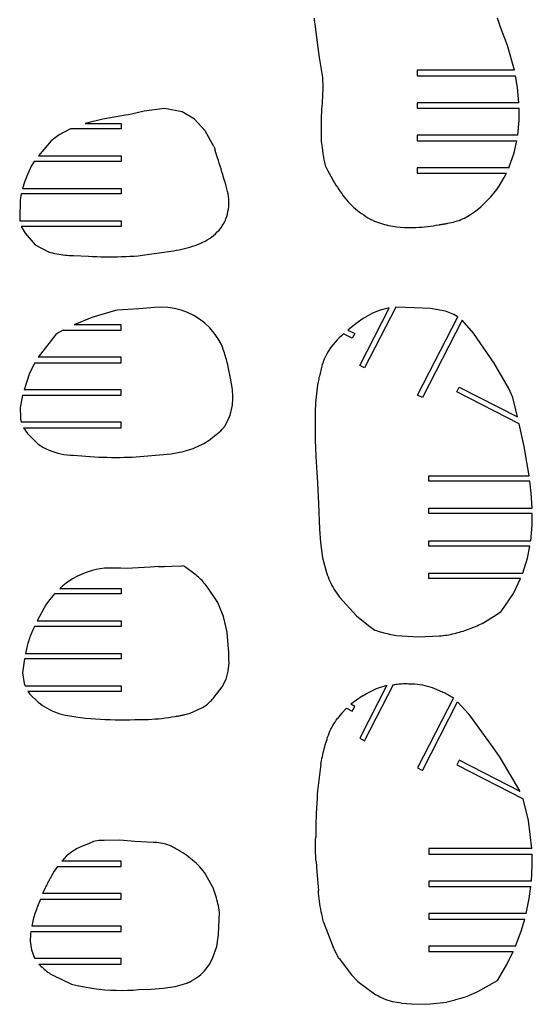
# Model space of a CAD drawing. Extents: x -170 to 170, y -270 to 270.
# Tile 14 of 31: x 1 to 36, y -69 to -1. Entities that reach past the tile are written whole.
import ezdxf

# ---------------------------------------------------------------- set-up
doc = ezdxf.new("R2010")
doc.units = 0
doc.header["$MEASUREMENT"] = 0
doc.layers.get('0').update_dxf_attribs({"linetype": 'CONTINUOUS'})

msp = doc.modelspace()

# ---------------------------------------------------------------- linework, layer by layer
for p, q in [((20.923, -0.653), (20.939, -0.789)), ((33.838, -1.267), (33.631, -0.644)), ((20.939, -0.789), (20.955, -0.926)), ((20.955, -0.926), (20.972, -1.062)), ((20.972, -1.062), (21.178, -2.679)), ((34.326, -2.534), (33.838, -1.267)), ((21.178, -2.679), (21.275, -3.368)), ((34.802, -4.26), (34.326, -2.534)), ((21.275, -3.368), (21.386, -4.072)), ((21.386, -4.072), (21.503, -4.766)), ((21.503, -4.766), (21.531, -5.468)), ((28.061, -4.26), (28.061, -4.635)), ((34.802, -4.26), (28.061, -4.26)), ((28.061, -4.635), (34.878, -4.635)), ((35.011, -5.456), (34.878, -4.635)), ((21.531, -5.468), (21.474, -6.517)), ((35.11, -6.51), (35.011, -5.456)), ((21.458, -6.74), (21.444, -6.963)), ((21.474, -6.517), (21.458, -6.74)), ((28.061, -6.51), (28.061, -6.885)), ((35.11, -6.51), (28.061, -6.51)), ((7.854, -7.356), (6.294, -7.644)), ((8.07, -7.333), (7.854, -7.356)), ((8.285, -7.303), (8.07, -7.333)), ((9.163, -7.095), (8.285, -7.303)), ((10.566, -6.914), (9.163, -7.095)), ((11.775, -7.137), (10.566, -6.914)), ((12.65, -7.643), (11.775, -7.137)), ((21.423, -7.409), (21.415, -7.632)), ((21.433, -7.186), (21.423, -7.409)), ((21.444, -6.963), (21.433, -7.186)), ((28.061, -6.885), (35.126, -6.885)), ((35.119, -7.716), (35.126, -6.885)), ((6.294, -7.644), (5.068, -7.94)), ((5.068, -7.94), (7.561, -7.94)), ((7.561, -7.94), (7.561, -8.315)), ((13.387, -8.438), (12.65, -7.643)), ((21.406, -8.079), (21.405, -8.302)), ((21.41, -7.856), (21.406, -8.079)), ((21.415, -7.632), (21.41, -7.856)), ((35.025, -8.76), (35.119, -7.716)), ((3.278, -8.731), (2.714, -9.151)), ((4.046, -8.315), (3.278, -8.731)), ((7.561, -8.315), (4.046, -8.315)), ((13.984, -9.525), (13.387, -8.438)), ((21.405, -8.302), (21.405, -8.526)), ((21.405, -8.526), (21.408, -8.749)), ((21.408, -8.749), (21.413, -8.972)), ((35.025, -8.76), (28.061, -8.76)), ((28.061, -8.76), (28.061, -9.135)), ((2.714, -9.151), (1.834, -10.19)), ((13.984, -9.525), (14.004, -9.588)), ((21.413, -8.972), (21.42, -9.195)), ((21.42, -9.195), (21.472, -9.614)), ((28.061, -9.135), (34.965, -9.135)), ((34.775, -9.978), (34.965, -9.135)), ((1.834, -10.19), (7.561, -10.19)), ((7.561, -10.19), (7.561, -10.565)), ((14.004, -9.588), (14.061, -9.778)), ((14.07, -9.806), (14.061, -9.778)), ((14.079, -9.833), (14.07, -9.806)), ((14.088, -9.861), (14.079, -9.833)), ((14.097, -9.889), (14.088, -9.861)), ((14.106, -9.917), (14.097, -9.889)), ((14.114, -9.945), (14.106, -9.917)), ((14.123, -9.972), (14.114, -9.945)), ((14.131, -10), (14.123, -9.972)), ((14.14, -10.028), (14.131, -10)), ((14.148, -10.056), (14.14, -10.028)), ((14.157, -10.084), (14.148, -10.056)), ((14.165, -10.112), (14.157, -10.084)), ((14.23, -10.307), (14.165, -10.112)), ((21.472, -9.614), (21.539, -10.02)), ((21.539, -10.02), (21.597, -10.44)), ((34.416, -11.01), (34.775, -9.978)), ((1.328, -10.887), (1.021, -11.584)), ((1.532, -10.565), (1.328, -10.887)), ((7.561, -10.565), (1.532, -10.565)), ((14.294, -10.502), (14.23, -10.307)), ((14.357, -10.698), (14.294, -10.502)), ((14.419, -10.894), (14.357, -10.698)), ((14.48, -11.09), (14.419, -10.894)), ((21.597, -10.44), (21.699, -10.844)), ((21.699, -10.844), (21.876, -11.217)), ((1.021, -11.584), (0.864, -12.003)), ((14.541, -11.286), (14.48, -11.09)), ((14.601, -11.483), (14.541, -11.286)), ((14.66, -11.679), (14.601, -11.483)), ((21.876, -11.217), (22.166, -11.747)), ((28.061, -11.01), (28.061, -11.385)), ((34.416, -11.01), (28.061, -11.01)), ((28.061, -11.385), (34.246, -11.385)), ((34.097, -11.676), (34.246, -11.385)), ((0.864, -12.003), (0.736, -12.44)), ((14.719, -11.876), (14.66, -11.679)), ((14.777, -12.074), (14.719, -11.876)), ((14.834, -12.271), (14.777, -12.074)), ((22.166, -11.747), (22.255, -11.902)), ((22.255, -11.902), (22.345, -12.056)), ((22.345, -12.056), (22.439, -12.207)), ((22.439, -12.207), (22.535, -12.358)), ((33.573, -12.503), (33.76, -12.235)), ((33.76, -12.235), (33.935, -11.959)), ((33.935, -11.959), (34.097, -11.676)), ((0.642, -12.815), (0.6, -13.055)), ((7.561, -12.815), (0.642, -12.815)), ((0.736, -12.44), (7.561, -12.44)), ((7.561, -12.44), (7.561, -12.815)), ((14.89, -12.469), (14.834, -12.271)), ((14.934, -12.639), (14.89, -12.469)), ((14.97, -12.812), (14.934, -12.639)), ((14.996, -12.987), (14.97, -12.812)), ((22.535, -12.358), (22.634, -12.506)), ((22.634, -12.506), (22.735, -12.653)), ((22.735, -12.653), (22.839, -12.798)), ((22.839, -12.798), (22.945, -12.941)), ((22.945, -12.941), (23.053, -13.083)), ((33.163, -13.012), (33.374, -12.762)), ((33.374, -12.762), (33.573, -12.503)), ((0.565, -13.299), (0.533, -14.471)), ((0.6, -13.055), (0.565, -13.299)), ((15.013, -13.163), (14.996, -12.987)), ((15.009, -13.691), (15.02, -13.515)), ((15.021, -13.339), (15.013, -13.163)), ((15.02, -13.515), (15.021, -13.339)), ((23.053, -13.083), (23.164, -13.223)), ((23.164, -13.223), (23.278, -13.36)), ((23.278, -13.36), (23.401, -13.487)), ((23.401, -13.487), (23.528, -13.611)), ((23.528, -13.611), (23.659, -13.731)), ((32.467, -13.7), (32.709, -13.481)), ((32.709, -13.481), (32.941, -13.252)), ((32.941, -13.252), (33.163, -13.012)), ((14.874, -14.383), (14.921, -14.213)), ((14.921, -14.213), (14.96, -14.041)), ((14.96, -14.041), (14.989, -13.867)), ((14.989, -13.867), (15.009, -13.691)), ((23.659, -13.731), (23.792, -13.847)), ((23.792, -13.847), (23.929, -13.96)), ((23.929, -13.96), (24.069, -14.069)), ((24.069, -14.069), (24.211, -14.174)), ((24.211, -14.174), (24.357, -14.275)), ((24.357, -14.275), (24.505, -14.372)), ((31.568, -14.358), (31.684, -14.288)), ((31.684, -14.288), (31.953, -14.104)), ((31.953, -14.104), (32.215, -13.908)), ((32.215, -13.908), (32.467, -13.7)), ((0.533, -14.471), (0.543, -14.69)), ((0.543, -14.69), (7.561, -14.69)), ((7.561, -14.69), (7.561, -15.065)), ((14.558, -15.035), (14.654, -14.886)), ((14.654, -14.886), (14.743, -14.731)), ((14.743, -14.731), (14.781, -14.641)), ((14.781, -14.641), (14.818, -14.55)), ((14.818, -14.55), (14.874, -14.383)), ((24.505, -14.372), (24.655, -14.465)), ((24.655, -14.465), (24.809, -14.554)), ((24.809, -14.554), (24.964, -14.639)), ((24.964, -14.639), (25.1, -14.695)), ((25.1, -14.695), (25.236, -14.747)), ((25.236, -14.747), (25.374, -14.797)), ((25.374, -14.797), (25.514, -14.843)), ((25.514, -14.843), (25.654, -14.886)), ((25.654, -14.886), (25.795, -14.925)), ((25.795, -14.925), (25.937, -14.961)), ((25.937, -14.961), (26.079, -14.994)), ((26.079, -14.994), (26.223, -15.024)), ((29.179, -15.019), (29.377, -14.987)), ((29.377, -14.987), (29.575, -14.951)), ((29.575, -14.951), (29.625, -14.943)), ((29.625, -14.943), (29.676, -14.935)), ((29.676, -14.935), (29.726, -14.927)), ((29.726, -14.927), (29.776, -14.919)), ((29.776, -14.919), (29.827, -14.91)), ((29.827, -14.91), (29.877, -14.902)), ((29.877, -14.902), (29.927, -14.893)), ((29.927, -14.893), (29.978, -14.884)), ((29.978, -14.884), (30.028, -14.876)), ((30.028, -14.876), (30.078, -14.867)), ((30.078, -14.867), (30.129, -14.858)), ((30.129, -14.858), (30.179, -14.849)), ((30.179, -14.849), (30.312, -14.826)), ((30.312, -14.826), (30.444, -14.799)), ((30.444, -14.799), (30.574, -14.767)), ((30.574, -14.767), (30.704, -14.731)), ((30.704, -14.731), (30.833, -14.69)), ((30.833, -14.69), (30.96, -14.645)), ((30.96, -14.645), (31.085, -14.596)), ((31.085, -14.596), (31.209, -14.543)), ((31.209, -14.543), (31.331, -14.485)), ((31.331, -14.485), (31.451, -14.423)), ((31.451, -14.423), (31.568, -14.358)), ((0.645, -15.065), (0.91, -15.541)), ((7.561, -15.065), (0.645, -15.065)), ((0.91, -15.541), (1.615, -16.349)), ((13.961, -15.692), (14.094, -15.574)), ((14.094, -15.574), (14.221, -15.449)), ((14.221, -15.449), (14.341, -15.317)), ((14.341, -15.317), (14.453, -15.179)), ((14.453, -15.179), (14.558, -15.035)), ((26.223, -15.024), (26.367, -15.05)), ((26.367, -15.05), (26.512, -15.073)), ((26.512, -15.073), (26.657, -15.092)), ((26.657, -15.092), (26.917, -15.124)), ((26.917, -15.124), (27.178, -15.137)), ((27.178, -15.137), (27.378, -15.142)), ((27.378, -15.142), (27.579, -15.143)), ((27.579, -15.143), (27.78, -15.14)), ((27.78, -15.14), (27.981, -15.134)), ((27.981, -15.134), (28.181, -15.124)), ((28.181, -15.124), (28.381, -15.11)), ((28.381, -15.11), (28.581, -15.093)), ((28.581, -15.093), (28.781, -15.072)), ((28.781, -15.072), (28.98, -15.047)), ((28.98, -15.047), (29.179, -15.019)), ((1.615, -16.349), (2.529, -16.827)), ((12.677, -16.377), (12.856, -16.311)), ((12.856, -16.311), (13.034, -16.241)), ((13.034, -16.241), (13.21, -16.166)), ((13.21, -16.166), (13.37, -16.088)), ((13.37, -16.088), (13.526, -16.001)), ((13.526, -16.001), (13.676, -15.906)), ((13.676, -15.906), (13.822, -15.803)), ((13.822, -15.803), (13.961, -15.692)), ((2.529, -16.827), (2.67, -16.866)), ((2.67, -16.866), (2.811, -16.902)), ((2.811, -16.902), (2.954, -16.935)), ((2.954, -16.935), (3.097, -16.964)), ((3.097, -16.964), (3.24, -16.991)), ((3.24, -16.991), (3.384, -17.015)), ((3.384, -17.015), (3.529, -17.035)), ((3.529, -17.035), (3.674, -17.052)), ((8.868, -17.086), (11.004, -16.774)), ((11.004, -16.774), (11.194, -16.748)), ((11.194, -16.748), (11.383, -16.717)), ((11.383, -16.717), (11.571, -16.682)), ((11.571, -16.682), (11.758, -16.642)), ((11.758, -16.642), (11.944, -16.598)), ((11.944, -16.598), (12.129, -16.549)), ((12.129, -16.549), (12.313, -16.496)), ((12.313, -16.496), (12.496, -16.439)), ((12.496, -16.439), (12.677, -16.377)), ((3.674, -17.052), (3.819, -17.066)), ((3.819, -17.066), (3.965, -17.077)), ((3.965, -17.077), (4.111, -17.085)), ((4.111, -17.085), (4.256, -17.09)), ((4.256, -17.09), (5.294, -17.133)), ((5.294, -17.133), (5.582, -17.146)), ((5.582, -17.146), (5.869, -17.157)), ((5.869, -17.157), (6.157, -17.164)), ((6.157, -17.164), (6.445, -17.168)), ((6.445, -17.168), (6.733, -17.17)), ((6.733, -17.17), (7.021, -17.169)), ((7.021, -17.169), (7.308, -17.165)), ((7.308, -17.165), (7.596, -17.157)), ((7.596, -17.157), (7.884, -17.148)), ((7.884, -17.148), (8.171, -17.135)), ((8.171, -17.135), (8.459, -17.119)), ((8.459, -17.119), (8.746, -17.101)), ((8.746, -17.101), (8.868, -17.086)), ((7.159, -20.876), (5.538, -21.368)), ((7.288, -20.871), (7.159, -20.876)), ((8.782, -20.772), (7.288, -20.871)), ((9.616, -20.705), (8.782, -20.772)), ((9.855, -20.681), (9.616, -20.705)), ((10.326, -20.653), (9.855, -20.681)), ((10.797, -20.673), (10.326, -20.653)), ((11.264, -20.742), (10.797, -20.673)), ((11.721, -20.858), (11.264, -20.742)), ((12.164, -21.02), (11.721, -20.858)), ((12.588, -21.227), (12.164, -21.02)), ((24.088, -24.69), (26.127, -20.718)), ((26.578, -20.66), (24.422, -24.861)), ((24.974, -21.08), (24.482, -21.343)), ((25.49, -20.852), (24.974, -21.08)), ((26.04, -20.733), (25.49, -20.852)), ((26.127, -20.718), (26.04, -20.733)), ((27.849, -20.698), (26.578, -20.66)), ((28.981, -20.759), (27.849, -20.698)), ((30.018, -20.934), (28.981, -20.759)), ((30.607, -21.161), (30.018, -20.934)), ((5.538, -21.368), (4.305, -21.877)), ((12.989, -21.476), (12.588, -21.227)), ((13.362, -21.765), (12.989, -21.476)), ((13.703, -22.09), (13.362, -21.765)), ((23.994, -21.677), (23.806, -21.814)), ((24.332, -21.442), (23.994, -21.677)), ((24.482, -21.343), (24.332, -21.442)), ((28.092, -26.744), (30.875, -21.32)), ((31.175, -21.556), (28.426, -26.915)), ((30.875, -21.32), (30.607, -21.161)), ((31.959, -22.465), (31.175, -21.556)), ((3.256, -22.411), (3.027, -22.541)), ((3.549, -22.252), (3.256, -22.411)), ((3.549, -22.252), (7.561, -22.252)), ((7.561, -21.877), (4.305, -21.877)), ((7.561, -22.252), (7.561, -21.877)), ((14.01, -22.449), (13.703, -22.09)), ((14.278, -22.837), (14.01, -22.449)), ((23.806, -21.814), (23.269, -22.237)), ((23.269, -22.237), (23.734, -22.476)), ((23.734, -22.476), (23.563, -22.81)), ((33.399, -24.538), (31.959, -22.465)), ((3.027, -22.541), (1.821, -24.127)), ((14.505, -23.251), (14.278, -22.837)), ((22.386, -23.069), (22.257, -23.224)), ((22.522, -22.918), (22.386, -23.069)), ((22.663, -22.773), (22.522, -22.918)), ((22.81, -22.634), (22.663, -22.773)), ((22.963, -22.502), (22.81, -22.634)), ((23.563, -22.81), (22.963, -22.502)), ((14.55, -23.363), (14.505, -23.251)), ((14.593, -23.476), (14.55, -23.363)), ((14.635, -23.589), (14.593, -23.476)), ((14.676, -23.703), (14.635, -23.589)), ((14.715, -23.818), (14.676, -23.703)), ((14.752, -23.933), (14.715, -23.818)), ((21.909, -23.721), (21.807, -23.896)), ((22.018, -23.551), (21.909, -23.721)), ((22.135, -23.385), (22.018, -23.551)), ((22.257, -23.224), (22.135, -23.385)), ((1.572, -24.502), (1.216, -25.223)), ((1.572, -24.502), (7.561, -24.502)), ((7.561, -24.127), (1.821, -24.127)), ((7.561, -24.502), (7.561, -24.127)), ((14.787, -24.049), (14.752, -23.933)), ((14.821, -24.165), (14.787, -24.049)), ((14.853, -24.282), (14.821, -24.165)), ((14.883, -24.399), (14.853, -24.282)), ((14.912, -24.516), (14.883, -24.399)), ((14.939, -24.634), (14.912, -24.516)), ((21.544, -24.443), (21.517, -24.541)), ((21.624, -24.257), (21.544, -24.443)), ((21.712, -24.075), (21.624, -24.257)), ((21.807, -23.896), (21.712, -24.075)), ((14.976, -24.797), (14.939, -24.634)), ((15.142, -25.576), (14.976, -24.797)), ((21.362, -25.134), (21.337, -25.233)), ((21.387, -25.035), (21.362, -25.134)), ((21.412, -24.936), (21.387, -25.035)), ((21.438, -24.837), (21.412, -24.936)), ((21.464, -24.738), (21.438, -24.837)), ((21.49, -24.64), (21.464, -24.738)), ((21.517, -24.541), (21.49, -24.64)), ((24.422, -24.861), (24.088, -24.69)), ((34.401, -26.293), (33.399, -24.538)), ((1.216, -25.223), (0.833, -26.377)), ((15.265, -26.349), (15.142, -25.576)), ((21.201, -25.834), (21.166, -26.039)), ((21.24, -25.63), (21.201, -25.834)), ((21.263, -25.53), (21.24, -25.63)), ((21.288, -25.431), (21.263, -25.53)), ((21.312, -25.332), (21.288, -25.431)), ((21.337, -25.233), (21.312, -25.332)), ((7.561, -26.377), (0.833, -26.377)), ((7.561, -26.752), (7.561, -26.377)), ((15.274, -26.44), (15.265, -26.349)), ((15.281, -26.532), (15.274, -26.44)), ((15.286, -26.623), (15.281, -26.532)), ((21.106, -26.449), (21.081, -26.656)), ((21.135, -26.244), (21.106, -26.449)), ((21.166, -26.039), (21.135, -26.244)), ((30.806, -26.526), (30.977, -26.193)), ((35.115, -28.737), (30.806, -26.526)), ((30.977, -26.193), (35.001, -28.257)), ((34.677, -26.916), (34.401, -26.293)), ((0.699, -26.888), (0.576, -27.599)), ((0.732, -26.752), (0.699, -26.888)), ((0.732, -26.752), (7.561, -26.752)), ((15.278, -27.264), (15.284, -27.173)), ((15.284, -27.173), (15.289, -27.081)), ((15.29, -26.715), (15.286, -26.623)), ((15.289, -27.081), (15.292, -26.99)), ((15.292, -26.806), (15.29, -26.715)), ((15.293, -26.898), (15.292, -26.806)), ((15.292, -26.99), (15.293, -26.898)), ((21.04, -27.069), (21.025, -27.276)), ((21.059, -26.862), (21.04, -27.069)), ((21.081, -26.656), (21.059, -26.862)), ((28.426, -26.915), (28.092, -26.744)), ((35.001, -28.257), (34.677, -26.916)), ((0.576, -27.599), (0.582, -28.327)), ((15.122, -28.141), (15.261, -27.446)), ((15.261, -27.446), (15.271, -27.355)), ((15.271, -27.355), (15.278, -27.264)), ((20.998, -27.898), (20.995, -28.106)), ((21.003, -27.691), (20.998, -27.898)), ((21.012, -27.483), (21.003, -27.691)), ((21.025, -27.276), (21.012, -27.483)), ((0.582, -28.327), (0.594, -28.41)), ((0.594, -28.41), (0.646, -28.627)), ((14.821, -28.767), (15.122, -28.141)), ((20.995, -28.106), (21.002, -29.834)), ((7.561, -28.627), (0.646, -28.627)), ((0.807, -29.002), (7.561, -29.002)), ((0.807, -29.002), (1.072, -29.39)), ((7.561, -29.002), (7.561, -28.627)), ((14.348, -29.309), (14.455, -29.208)), ((14.455, -29.208), (14.56, -29.103)), ((14.56, -29.103), (14.662, -28.997)), ((14.662, -28.997), (14.676, -28.978)), ((14.676, -28.978), (14.689, -28.959)), ((14.689, -28.959), (14.703, -28.94)), ((14.703, -28.94), (14.717, -28.921)), ((14.717, -28.921), (14.73, -28.902)), ((14.73, -28.902), (14.743, -28.883)), ((14.743, -28.883), (14.757, -28.864)), ((14.757, -28.864), (14.77, -28.845)), ((14.77, -28.845), (14.783, -28.826)), ((14.783, -28.826), (14.796, -28.806)), ((14.796, -28.806), (14.809, -28.787)), ((14.809, -28.787), (14.821, -28.767)), ((35.465, -30.303), (35.115, -28.737)), ((1.072, -29.39), (1.821, -30.142)), ((13.408, -30.021), (13.533, -29.942)), ((13.533, -29.942), (13.656, -29.86)), ((13.656, -29.86), (13.777, -29.776)), ((13.777, -29.776), (13.896, -29.688)), ((13.896, -29.688), (14.012, -29.597)), ((14.012, -29.597), (14.126, -29.504)), ((14.126, -29.504), (14.238, -29.408)), ((14.238, -29.408), (14.348, -29.309)), ((21.002, -29.834), (21.052, -31.003)), ((1.821, -30.142), (2, -30.259)), ((2, -30.259), (2.186, -30.367)), ((2.186, -30.367), (2.376, -30.465)), ((2.376, -30.465), (2.571, -30.554)), ((2.571, -30.554), (2.77, -30.633)), ((2.77, -30.633), (2.973, -30.703)), ((11.619, -30.695), (11.777, -30.661)), ((11.777, -30.661), (11.933, -30.623)), ((11.933, -30.623), (12.089, -30.581)), ((12.089, -30.581), (12.243, -30.535)), ((12.243, -30.535), (12.396, -30.484)), ((12.396, -30.484), (12.548, -30.43)), ((12.548, -30.43), (12.698, -30.371)), ((12.698, -30.371), (12.847, -30.308)), ((12.847, -30.308), (12.993, -30.241)), ((12.993, -30.241), (13.138, -30.171)), ((13.138, -30.171), (13.281, -30.096)), ((13.281, -30.096), (13.408, -30.021)), ((35.826, -32.323), (35.465, -30.303)), ((2.973, -30.703), (3.18, -30.762)), ((3.18, -30.762), (3.388, -30.81)), ((3.388, -30.81), (3.599, -30.848)), ((3.599, -30.848), (3.812, -30.876)), ((3.812, -30.876), (4.026, -30.893)), ((4.026, -30.893), (4.24, -30.9)), ((4.24, -30.9), (4.534, -30.929)), ((4.534, -30.929), (4.828, -30.954)), ((4.828, -30.954), (5.123, -30.977)), ((5.123, -30.977), (5.417, -30.997)), ((5.417, -30.997), (5.712, -31.014)), ((5.712, -31.014), (6.007, -31.028)), ((6.007, -31.028), (6.302, -31.039)), ((6.302, -31.039), (6.598, -31.047)), ((6.598, -31.047), (6.893, -31.052)), ((6.893, -31.052), (7.188, -31.054)), ((7.188, -31.054), (7.484, -31.053)), ((7.484, -31.053), (7.779, -31.049)), ((7.779, -31.049), (8.328, -31.043)), ((8.328, -31.043), (11.018, -30.807)), ((11.018, -30.807), (11.619, -30.695)), ((21.052, -31.003), (21.116, -32.103)), ((21.116, -32.103), (21.17, -32.825)), ((28.874, -32.698), (28.874, -32.323)), ((28.874, -32.323), (35.826, -32.323)), ((35.876, -32.698), (28.874, -32.698)), ((35.966, -33.524), (35.876, -32.698)), ((21.17, -32.825), (21.234, -34.273)), ((36.03, -34.573), (35.966, -33.524)), ((21.234, -34.273), (21.305, -36.019)), ((28.874, -34.948), (28.874, -34.573)), ((28.874, -34.573), (36.03, -34.573)), ((36.037, -34.948), (28.874, -34.948)), ((36.019, -35.777), (36.037, -34.948)), ((21.305, -36.019), (21.374, -36.949)), ((35.924, -36.823), (36.019, -35.777)), ((21.374, -36.949), (21.506, -38.005)), ((28.874, -37.198), (28.874, -36.823)), ((28.874, -36.823), (35.924, -36.823)), ((35.868, -37.198), (28.874, -37.198)), ((35.695, -38.031), (35.868, -37.198)), ((21.506, -38.005), (21.781, -39.033)), ((35.374, -39.073), (35.695, -38.031)), ((5.835, -38.821), (5.556, -38.888)), ((6.117, -38.769), (5.835, -38.821)), ((6.402, -38.732), (6.117, -38.769)), ((7.527, -38.731), (6.402, -38.732)), ((7.934, -38.752), (7.527, -38.731)), ((9.587, -38.658), (7.934, -38.752)), ((10.151, -38.614), (9.587, -38.658)), ((10.151, -38.614), (10.548, -38.604)), ((10.565, -38.603), (10.548, -38.604)), ((10.565, -38.603), (11.076, -38.585)), ((11.076, -38.585), (11.737, -38.552)), ((11.893, -38.596), (11.737, -38.552)), ((12.036, -38.679), (11.893, -38.596)), ((12.662, -39.138), (12.036, -38.679)), ((4.236, -39.442), (3.993, -39.594)), ((4.487, -39.303), (4.236, -39.442)), ((4.745, -39.177), (4.487, -39.303)), ((5.01, -39.066), (4.745, -39.177)), ((5.28, -38.97), (5.01, -39.066)), ((5.556, -38.888), (5.28, -38.97)), ((12.75, -39.208), (12.662, -39.138)), ((12.835, -39.28), (12.75, -39.208)), ((12.92, -39.353), (12.835, -39.28)), ((13.002, -39.429), (12.92, -39.353)), ((13.083, -39.507), (13.002, -39.429)), ((13.161, -39.587), (13.083, -39.507)), ((21.781, -39.033), (21.834, -39.184)), ((21.834, -39.184), (21.892, -39.333)), ((21.892, -39.333), (21.954, -39.481)), ((21.954, -39.481), (22.019, -39.628)), ((28.874, -39.448), (28.874, -39.073)), ((28.874, -39.073), (35.374, -39.073)), ((35.227, -39.448), (28.874, -39.448)), ((34.727, -40.469), (35.227, -39.448)), ((3.532, -39.937), (3.317, -40.127)), ((3.317, -40.127), (7.561, -40.127)), ((3.758, -39.76), (3.532, -39.937)), ((3.993, -39.594), (3.758, -39.76)), ((7.561, -40.127), (7.561, -40.502)), ((13.238, -39.668), (13.161, -39.587)), ((13.313, -39.752), (13.238, -39.668)), ((13.385, -39.837), (13.313, -39.752)), ((13.456, -39.924), (13.385, -39.837)), ((13.525, -40.012), (13.456, -39.924)), ((13.591, -40.102), (13.525, -40.012)), ((14.247, -41.092), (13.591, -40.102)), ((22.019, -39.628), (22.089, -39.772)), ((22.089, -39.772), (22.162, -39.915)), ((22.162, -39.915), (22.239, -40.056)), ((22.239, -40.056), (22.32, -40.194)), ((22.32, -40.194), (22.404, -40.33)), ((2.945, -40.502), (2.598, -40.915)), ((7.561, -40.502), (2.945, -40.502)), ((22.404, -40.33), (22.492, -40.464)), ((22.492, -40.464), (22.584, -40.596)), ((22.584, -40.596), (22.679, -40.725)), ((22.679, -40.725), (23.85, -42.032)), ((33.881, -41.723), (34.727, -40.469)), ((2.34, -41.27), (1.773, -42.312)), ((2.598, -40.915), (2.34, -41.27)), ((14.404, -41.444), (14.247, -41.092)), ((14.652, -42.08), (14.404, -41.444)), ((14.909, -43.157), (14.652, -42.08)), ((23.85, -42.032), (24.693, -42.701)), ((33.018, -42.282), (33.128, -42.215)), ((33.128, -42.215), (33.237, -42.147)), ((33.237, -42.147), (33.345, -42.078)), ((33.345, -42.078), (33.453, -42.009)), ((33.453, -42.009), (33.561, -41.938)), ((33.561, -41.938), (33.668, -41.867)), ((33.668, -41.867), (33.775, -41.796)), ((33.775, -41.796), (33.881, -41.723)), ((1.506, -42.854), (1.459, -42.956)), ((1.556, -42.752), (1.506, -42.854)), ((7.561, -42.752), (1.556, -42.752)), ((1.773, -42.312), (1.737, -42.377)), ((1.737, -42.377), (7.561, -42.377)), ((7.561, -42.377), (7.561, -42.752)), ((24.693, -42.701), (25.127, -43.009)), ((31.61, -42.95), (31.733, -42.904)), ((31.733, -42.904), (31.855, -42.857)), ((31.855, -42.857), (31.977, -42.809)), ((31.977, -42.809), (32.098, -42.759)), ((32.098, -42.759), (32.218, -42.707)), ((32.218, -42.707), (32.338, -42.654)), ((32.338, -42.654), (32.457, -42.599)), ((32.457, -42.599), (32.575, -42.543)), ((32.575, -42.543), (32.686, -42.479)), ((32.686, -42.479), (32.797, -42.414)), ((32.797, -42.414), (32.908, -42.348)), ((32.908, -42.348), (33.018, -42.282)), ((1.206, -43.585), (1.169, -43.692)), ((1.244, -43.479), (1.206, -43.585)), ((1.284, -43.373), (1.244, -43.479)), ((1.325, -43.268), (1.284, -43.373)), ((1.368, -43.163), (1.325, -43.268)), ((1.413, -43.06), (1.368, -43.163)), ((1.459, -42.956), (1.413, -43.06)), ((15.001, -44.331), (14.909, -43.157)), ((25.127, -43.009), (25.249, -43.048)), ((25.249, -43.048), (25.372, -43.086)), ((25.372, -43.086), (25.496, -43.123)), ((25.496, -43.123), (25.619, -43.158)), ((25.619, -43.158), (25.744, -43.191)), ((25.744, -43.191), (25.868, -43.223)), ((25.868, -43.223), (25.993, -43.254)), ((25.993, -43.254), (26.119, -43.282)), ((26.119, -43.282), (26.244, -43.31)), ((26.244, -43.31), (26.37, -43.335)), ((26.37, -43.335), (26.497, -43.36)), ((26.497, -43.36), (26.623, -43.382)), ((26.623, -43.382), (28.132, -43.468)), ((28.132, -43.468), (29.616, -43.411)), ((29.616, -43.411), (29.743, -43.399)), ((29.743, -43.399), (29.87, -43.385)), ((29.87, -43.385), (29.996, -43.369)), ((29.996, -43.369), (30.122, -43.35)), ((30.122, -43.35), (30.248, -43.328)), ((30.248, -43.328), (30.373, -43.305)), ((30.373, -43.305), (30.498, -43.279)), ((30.498, -43.279), (30.622, -43.251)), ((30.622, -43.251), (30.746, -43.22)), ((30.746, -43.22), (30.869, -43.187)), ((30.869, -43.187), (30.992, -43.152)), ((30.992, -43.152), (31.114, -43.115)), ((31.114, -43.115), (31.239, -43.076)), ((31.239, -43.076), (31.363, -43.035)), ((31.363, -43.035), (31.487, -42.993)), ((31.487, -42.993), (31.61, -42.95)), ((1.068, -44.016), (0.928, -44.627)), ((1.1, -43.907), (1.068, -44.016)), ((1.134, -43.799), (1.1, -43.907)), ((1.169, -43.692), (1.134, -43.799)), ((0.928, -44.627), (7.561, -44.627)), ((7.561, -44.627), (7.561, -45.002)), ((15.007, -44.489), (15.001, -44.331)), ((15.013, -44.648), (15.007, -44.489)), ((15.018, -44.806), (15.013, -44.648)), ((15.023, -44.964), (15.018, -44.806)), ((15.028, -45.123), (15.023, -44.964)), ((0.861, -45.002), (0.738, -45.958)), ((7.561, -45.002), (0.861, -45.002)), ((14.966, -45.861), (15.032, -45.281)), ((15.032, -45.281), (15.028, -45.123)), ((0.738, -45.958), (0.842, -46.717)), ((14.823, -46.417), (14.966, -45.861)), ((0.842, -46.717), (0.902, -46.877)), ((0.902, -46.877), (7.561, -46.877)), ((7.561, -46.877), (7.561, -47.252)), ((13.997, -47.663), (14.566, -46.945)), ((14.566, -46.945), (14.823, -46.417)), ((25.971, -46.833), (24.088, -50.502)), ((24.422, -50.673), (26.417, -46.785)), ((25.244, -47.062), (25.387, -47.007)), ((25.387, -47.007), (25.531, -46.957)), ((25.531, -46.957), (25.676, -46.911)), ((25.676, -46.911), (25.823, -46.87)), ((25.823, -46.87), (25.971, -46.833)), ((26.417, -46.785), (26.512, -46.769)), ((26.512, -46.769), (26.607, -46.756)), ((26.607, -46.756), (26.702, -46.744)), ((26.702, -46.744), (26.797, -46.734)), ((26.797, -46.734), (26.893, -46.727)), ((26.893, -46.727), (26.988, -46.721)), ((26.988, -46.721), (27.084, -46.717)), ((27.084, -46.717), (27.18, -46.715)), ((27.18, -46.715), (27.275, -46.715)), ((27.275, -46.715), (27.371, -46.716)), ((27.371, -46.716), (27.467, -46.72)), ((27.467, -46.72), (27.562, -46.726)), ((27.562, -46.726), (27.737, -46.73)), ((27.737, -46.73), (27.911, -46.74)), ((27.911, -46.74), (28.085, -46.758)), ((28.085, -46.758), (28.258, -46.781)), ((28.258, -46.781), (28.43, -46.811)), ((28.43, -46.811), (28.6, -46.848)), ((28.6, -46.848), (28.77, -46.89)), ((28.77, -46.89), (28.937, -46.939)), ((28.937, -46.939), (29.103, -46.994)), ((29.103, -46.994), (29.266, -47.056)), ((7.561, -47.252), (1.091, -47.252)), ((1.091, -47.252), (1.234, -47.439)), ((1.234, -47.439), (1.823, -47.988)), ((13.936, -47.735), (13.997, -47.663)), ((24.252, -47.586), (23.463, -48.149)), ((24.3, -47.557), (24.252, -47.586)), ((24.3, -47.557), (24.428, -47.474)), ((24.428, -47.474), (24.559, -47.395)), ((24.559, -47.395), (24.692, -47.321)), ((24.692, -47.321), (24.827, -47.25)), ((24.827, -47.25), (24.964, -47.183)), ((24.964, -47.183), (25.103, -47.12)), ((25.103, -47.12), (25.244, -47.062)), ((30.584, -47.7), (28.092, -52.556)), ((29.266, -47.056), (29.427, -47.123)), ((29.427, -47.123), (29.585, -47.197)), ((29.585, -47.197), (29.673, -47.229)), ((29.673, -47.229), (29.76, -47.264)), ((29.76, -47.264), (29.846, -47.3)), ((29.846, -47.3), (29.931, -47.338)), ((29.931, -47.338), (30.016, -47.377)), ((30.016, -47.377), (30.1, -47.418)), ((30.1, -47.418), (30.183, -47.461)), ((30.183, -47.461), (30.265, -47.506)), ((30.265, -47.506), (30.346, -47.552)), ((30.346, -47.552), (30.426, -47.6)), ((30.426, -47.6), (30.506, -47.649)), ((30.506, -47.649), (30.584, -47.7)), ((1.823, -47.988), (1.97, -48.107)), ((1.97, -48.107), (2.122, -48.219)), ((2.122, -48.219), (2.279, -48.324)), ((2.279, -48.324), (2.441, -48.422)), ((13.155, -48.401), (13.234, -48.35)), ((13.234, -48.35), (13.312, -48.297)), ((13.312, -48.297), (13.388, -48.243)), ((13.388, -48.243), (13.462, -48.186)), ((13.462, -48.186), (13.535, -48.127)), ((13.535, -48.127), (13.606, -48.066)), ((13.606, -48.066), (13.676, -48.004)), ((13.676, -48.004), (13.744, -47.939)), ((13.744, -47.939), (13.81, -47.873)), ((13.81, -47.873), (13.874, -47.805)), ((13.874, -47.805), (13.936, -47.735)), ((23.734, -48.288), (23.463, -48.149)), ((23.563, -48.622), (23.734, -48.288)), ((28.426, -52.728), (30.866, -47.973)), ((31.642, -48.825), (30.866, -47.973)), ((2.441, -48.422), (2.608, -48.513)), ((2.608, -48.513), (2.778, -48.596)), ((2.778, -48.596), (2.951, -48.671)), ((2.951, -48.671), (3.128, -48.738)), ((3.128, -48.738), (3.308, -48.797)), ((3.308, -48.797), (3.491, -48.848)), ((3.491, -48.848), (3.675, -48.89)), ((3.675, -48.89), (3.861, -48.924)), ((3.861, -48.924), (4.423, -49.025)), ((4.423, -49.025), (4.762, -49.065)), ((4.762, -49.065), (5.101, -49.101)), ((10.614, -49.091), (10.847, -49.059)), ((10.847, -49.059), (11.08, -49.023)), ((11.08, -49.023), (11.311, -48.984)), ((11.311, -48.984), (11.367, -48.975)), ((11.367, -48.975), (11.422, -48.967)), ((11.422, -48.967), (11.477, -48.957)), ((11.477, -48.957), (11.533, -48.948)), ((11.533, -48.948), (11.588, -48.938)), ((11.588, -48.938), (11.643, -48.927)), ((11.643, -48.927), (11.698, -48.916)), ((11.698, -48.916), (11.753, -48.905)), ((11.753, -48.905), (11.808, -48.893)), ((11.808, -48.893), (11.863, -48.88)), ((11.863, -48.88), (11.917, -48.868)), ((11.917, -48.868), (11.972, -48.854)), ((11.972, -48.854), (12.336, -48.753)), ((12.336, -48.753), (13.155, -48.401)), ((22.83, -48.787), (22.546, -49.138)), ((23.175, -48.423), (22.83, -48.787)), ((23.175, -48.423), (23.563, -48.622)), ((31.762, -48.963), (31.642, -48.825)), ((33.334, -51.13), (31.762, -48.963)), ((5.101, -49.101), (5.44, -49.132)), ((5.44, -49.132), (5.78, -49.158)), ((5.78, -49.158), (6.12, -49.18)), ((6.12, -49.18), (6.46, -49.197)), ((6.46, -49.197), (6.8, -49.21)), ((6.8, -49.21), (7.141, -49.218)), ((7.141, -49.218), (7.482, -49.221)), ((7.482, -49.221), (7.823, -49.22)), ((7.823, -49.22), (8.163, -49.214)), ((8.163, -49.214), (8.504, -49.203)), ((8.504, -49.203), (8.739, -49.206)), ((8.739, -49.206), (8.974, -49.205)), ((8.974, -49.205), (9.209, -49.2)), ((9.209, -49.2), (9.444, -49.192)), ((9.444, -49.192), (9.679, -49.179)), ((9.679, -49.179), (9.913, -49.163)), ((9.913, -49.163), (10.147, -49.143)), ((10.147, -49.143), (10.381, -49.119)), ((10.381, -49.119), (10.614, -49.091)), ((22.082, -49.874), (22.149, -49.745)), ((22.149, -49.745), (22.22, -49.618)), ((22.22, -49.618), (22.295, -49.494)), ((22.295, -49.494), (22.374, -49.373)), ((22.374, -49.373), (22.458, -49.254)), ((22.458, -49.254), (22.546, -49.138)), ((21.819, -50.55), (21.862, -50.411)), ((21.862, -50.411), (21.91, -50.274)), ((21.91, -50.274), (21.963, -50.139)), ((21.963, -50.139), (22.02, -50.006)), ((22.02, -50.006), (22.082, -49.874)), ((21.627, -51.221), (21.663, -51.088)), ((21.663, -51.088), (21.701, -50.955)), ((21.701, -50.955), (21.74, -50.822)), ((21.74, -50.822), (21.781, -50.69)), ((21.781, -50.69), (21.819, -50.55)), ((24.088, -50.502), (24.422, -50.673)), ((21.468, -51.894), (21.497, -51.759)), ((21.497, -51.759), (21.527, -51.624)), ((21.527, -51.624), (21.559, -51.49)), ((21.559, -51.49), (21.592, -51.355)), ((21.592, -51.355), (21.627, -51.221)), ((33.755, -51.77), (33.334, -51.13)), ((34.621, -53.189), (33.755, -51.77)), ((21.392, -52.302), (21.163, -54.136)), ((21.392, -52.302), (21.416, -52.166)), ((21.416, -52.166), (21.441, -52.03)), ((21.441, -52.03), (21.468, -51.894)), ((30.977, -52.005), (30.806, -52.339)), ((30.806, -52.339), (35.396, -54.694)), ((35.204, -54.174), (30.977, -52.005)), ((28.092, -52.556), (28.426, -52.728)), ((35.204, -54.174), (34.621, -53.189)), ((21.146, -54.387), (21.126, -54.638)), ((21.163, -54.136), (21.146, -54.387)), ((21.126, -54.638), (21.076, -55.697)), ((35.766, -56.188), (35.396, -54.694)), ((21.076, -55.697), (21.054, -56.536)), ((21.054, -56.536), (21.039, -57.375)), ((36.008, -58.135), (35.766, -56.188)), ((5.296, -57.815), (4.936, -57.942)), ((5.641, -57.643), (5.296, -57.815)), ((6.011, -57.568), (5.641, -57.643)), ((6.388, -57.567), (6.011, -57.568)), ((7.464, -57.557), (6.388, -57.567)), ((8.498, -57.653), (7.464, -57.557)), ((9.787, -57.717), (8.498, -57.653)), ((9.915, -57.716), (9.787, -57.717)), ((10.042, -57.721), (9.915, -57.716)), ((10.168, -57.732), (10.042, -57.721)), ((10.295, -57.749), (10.168, -57.732)), ((10.42, -57.772), (10.295, -57.749)), ((10.544, -57.8), (10.42, -57.772)), ((10.666, -57.835), (10.544, -57.8)), ((10.787, -57.875), (10.666, -57.835)), ((10.906, -57.92), (10.787, -57.875)), ((11.022, -57.971), (10.906, -57.92)), ((21.021, -57.927), (21.023, -57.789)), ((21.021, -58.066), (21.021, -57.927)), ((21.023, -57.789), (21.027, -57.651)), ((21.027, -57.651), (21.032, -57.513)), ((21.032, -57.513), (21.039, -57.375)), ((3.855, -58.58), (3.773, -58.648)), ((3.94, -58.514), (3.855, -58.58)), ((4.025, -58.45), (3.94, -58.514)), ((4.112, -58.388), (4.025, -58.45)), ((4.201, -58.327), (4.112, -58.388)), ((4.29, -58.269), (4.201, -58.327)), ((4.382, -58.213), (4.29, -58.269)), ((4.474, -58.16), (4.382, -58.213)), ((4.568, -58.108), (4.474, -58.16)), ((4.663, -58.059), (4.568, -58.108)), ((4.759, -58.011), (4.663, -58.059)), ((4.856, -57.966), (4.759, -58.011)), ((4.936, -57.942), (4.856, -57.966)), ((11.136, -58.028), (11.022, -57.971)), ((11.248, -58.089), (11.136, -58.028)), ((11.259, -58.096), (11.248, -58.089)), ((11.271, -58.103), (11.259, -58.096)), ((11.282, -58.109), (11.271, -58.103)), ((11.294, -58.116), (11.282, -58.109)), ((11.305, -58.123), (11.294, -58.116)), ((11.317, -58.13), (11.305, -58.123)), ((11.328, -58.137), (11.317, -58.13)), ((11.34, -58.144), (11.328, -58.137)), ((11.351, -58.151), (11.34, -58.144)), ((11.363, -58.158), (11.351, -58.151)), ((11.374, -58.165), (11.363, -58.158)), ((11.385, -58.172), (11.374, -58.165)), ((11.533, -58.255), (11.385, -58.172)), ((11.678, -58.342), (11.533, -58.255)), ((11.821, -58.432), (11.678, -58.342)), ((11.962, -58.526), (11.821, -58.432)), ((12.1, -58.623), (11.962, -58.526)), ((21.022, -58.204), (21.021, -58.066)), ((21.025, -58.342), (21.022, -58.204)), ((21.029, -58.48), (21.025, -58.342)), ((21.035, -58.618), (21.029, -58.48)), ((28.874, -58.135), (28.874, -58.51)), ((36.008, -58.135), (28.874, -58.135)), ((28.874, -58.51), (36.025, -58.51)), ((36.031, -59.336), (36.025, -58.51)), ((3.773, -58.648), (3.458, -59.002)), ((7.561, -59.002), (3.458, -59.002)), ((7.561, -59.377), (7.561, -59.002)), ((12.237, -58.723), (12.1, -58.623)), ((12.371, -58.826), (12.237, -58.723)), ((12.502, -58.933), (12.371, -58.826)), ((12.631, -59.042), (12.502, -58.933)), ((12.757, -59.155), (12.631, -59.042)), ((12.881, -59.27), (12.757, -59.155)), ((13.002, -59.389), (12.881, -59.27)), ((21.042, -58.756), (21.035, -58.618)), ((21.051, -58.893), (21.042, -58.756)), ((21.061, -59.031), (21.051, -58.893)), ((21.061, -59.031), (21.106, -59.739)), ((2.928, -59.701), (2.714, -60.069)), ((3.159, -59.377), (2.928, -59.701)), ((3.159, -59.377), (7.561, -59.377)), ((13.327, -59.789), (13.002, -59.389)), ((13.934, -60.853), (13.327, -59.789)), ((21.106, -59.739), (21.22, -61.029)), ((35.974, -60.385), (36.031, -59.336)), ((2.404, -60.65), (2.377, -60.703)), ((2.432, -60.597), (2.404, -60.65)), ((2.46, -60.544), (2.432, -60.597)), ((2.488, -60.491), (2.46, -60.544)), ((2.515, -60.438), (2.488, -60.491)), ((2.543, -60.385), (2.515, -60.438)), ((2.572, -60.332), (2.543, -60.385)), ((2.6, -60.28), (2.572, -60.332)), ((2.628, -60.227), (2.6, -60.28)), ((2.656, -60.174), (2.628, -60.227)), ((2.685, -60.122), (2.656, -60.174)), ((2.714, -60.069), (2.685, -60.122)), ((28.874, -60.385), (28.874, -60.76)), ((35.974, -60.385), (28.874, -60.385)), ((2.211, -61.05), (2.124, -61.252)), ((7.561, -61.252), (2.124, -61.252)), ((2.377, -60.703), (2.211, -61.05)), ((7.561, -61.627), (7.561, -61.252)), ((13.985, -60.989), (13.934, -60.853)), ((14.033, -61.125), (13.985, -60.989)), ((14.078, -61.263), (14.033, -61.125)), ((14.121, -61.401), (14.078, -61.263)), ((21.234, -61.215), (21.22, -61.029)), ((21.252, -61.4), (21.234, -61.215)), ((28.874, -60.76), (35.937, -60.76)), ((35.82, -61.59), (35.937, -60.76)), ((1.977, -61.627), (1.775, -62.138)), ((1.977, -61.627), (7.561, -61.627)), ((14.161, -61.541), (14.121, -61.401)), ((14.198, -61.68), (14.161, -61.541)), ((14.233, -61.821), (14.198, -61.68)), ((14.265, -61.962), (14.233, -61.821)), ((14.294, -62.104), (14.265, -61.962)), ((21.272, -61.585), (21.252, -61.4)), ((21.295, -61.769), (21.272, -61.585)), ((21.321, -61.954), (21.295, -61.769)), ((21.35, -62.137), (21.321, -61.954)), ((35.607, -62.635), (35.82, -61.59)), ((1.569, -62.696), (1.534, -62.809)), ((1.607, -62.583), (1.569, -62.696)), ((1.646, -62.47), (1.607, -62.583)), ((1.687, -62.359), (1.646, -62.47)), ((1.73, -62.248), (1.687, -62.359)), ((1.775, -62.138), (1.73, -62.248)), ((14.32, -62.247), (14.294, -62.104)), ((14.299, -64.076), (14.364, -62.533)), ((14.344, -62.39), (14.32, -62.247)), ((14.364, -62.533), (14.344, -62.39)), ((21.382, -62.321), (21.35, -62.137)), ((21.417, -62.503), (21.382, -62.321)), ((21.455, -62.686), (21.417, -62.503)), ((21.495, -62.867), (21.455, -62.686)), ((28.874, -62.635), (28.874, -63.01)), ((35.607, -62.635), (28.874, -62.635)), ((1.387, -63.385), (1.364, -63.502)), ((1.412, -63.269), (1.387, -63.385)), ((1.44, -63.153), (1.412, -63.269)), ((1.469, -63.038), (1.44, -63.153)), ((1.5, -62.923), (1.469, -63.038)), ((1.534, -62.809), (1.5, -62.923)), ((21.538, -63.048), (21.495, -62.867)), ((21.585, -63.228), (21.538, -63.048)), ((21.585, -63.228), (22.254, -64.949)), ((28.874, -63.01), (35.512, -63.01)), ((35.263, -63.846), (35.512, -63.01)), ((1.278, -64.06), (1.258, -64.536)), ((1.302, -63.877), (1.278, -64.06)), ((1.302, -63.877), (7.561, -63.877)), ((7.561, -63.502), (1.364, -63.502)), ((7.561, -63.877), (7.561, -63.502)), ((34.876, -64.885), (35.263, -63.846)), ((1.258, -64.536), (1.346, -65.147)), ((14.182, -64.905), (14.299, -64.076)), ((1.346, -65.147), (1.565, -65.718)), ((13.915, -65.682), (14.182, -64.905)), ((22.283, -65.018), (22.254, -64.949)), ((22.313, -65.087), (22.283, -65.018)), ((22.344, -65.155), (22.313, -65.087)), ((22.376, -65.222), (22.344, -65.155)), ((22.409, -65.29), (22.376, -65.222)), ((22.442, -65.356), (22.409, -65.29)), ((22.477, -65.423), (22.442, -65.356)), ((22.512, -65.489), (22.477, -65.423)), ((28.874, -64.885), (28.874, -65.26)), ((34.876, -64.885), (28.874, -64.885)), ((28.874, -65.26), (34.714, -65.26)), ((34.272, -66.162), (34.714, -65.26)), ((1.565, -65.718), (1.585, -65.752)), ((7.561, -65.752), (1.585, -65.752)), ((7.561, -66.127), (7.561, -65.752)), ((13.668, -66.159), (13.759, -66.005)), ((13.759, -66.005), (13.842, -65.846)), ((13.842, -65.846), (13.915, -65.682)), ((22.548, -65.554), (22.512, -65.489)), ((22.585, -65.619), (22.548, -65.554)), ((22.622, -65.684), (22.585, -65.619)), ((22.661, -65.748), (22.622, -65.684)), ((22.661, -65.748), (23.506, -66.874)), ((1.868, -66.127), (7.561, -66.127)), ((1.868, -66.127), (1.937, -66.205)), ((1.937, -66.205), (2.008, -66.28)), ((2.008, -66.28), (2.081, -66.353)), ((2.081, -66.353), (2.157, -66.424)), ((2.157, -66.424), (2.234, -66.493)), ((2.234, -66.493), (2.314, -66.559)), ((2.314, -66.559), (2.396, -66.623)), ((2.396, -66.623), (2.479, -66.684)), ((2.479, -66.684), (2.565, -66.743)), ((2.565, -66.743), (2.652, -66.799)), ((13.088, -66.841), (13.219, -66.718)), ((13.219, -66.718), (13.343, -66.588)), ((13.343, -66.588), (13.459, -66.452)), ((13.459, -66.452), (13.567, -66.308)), ((13.567, -66.308), (13.668, -66.159)), ((33.619, -67.262), (34.272, -66.162)), ((2.652, -66.799), (2.741, -66.852)), ((2.741, -66.852), (2.831, -66.903)), ((2.831, -66.903), (4.13, -67.52)), ((11.301, -67.693), (12.111, -67.442)), ((12.111, -67.442), (12.126, -67.437)), ((12.126, -67.437), (12.141, -67.432)), ((12.141, -67.432), (12.156, -67.427)), ((12.156, -67.427), (12.172, -67.421)), ((12.172, -67.421), (12.187, -67.416)), ((12.187, -67.416), (12.202, -67.41)), ((12.202, -67.41), (12.217, -67.405)), ((12.217, -67.405), (12.232, -67.399)), ((12.232, -67.399), (12.247, -67.393)), ((12.247, -67.393), (12.262, -67.388)), ((12.262, -67.388), (12.277, -67.382)), ((12.277, -67.382), (12.292, -67.376)), ((12.292, -67.376), (12.31, -67.367)), ((12.31, -67.367), (12.328, -67.357)), ((12.328, -67.357), (12.345, -67.348)), ((12.345, -67.348), (12.363, -67.338)), ((12.363, -67.338), (12.381, -67.328)), ((12.381, -67.328), (12.398, -67.317)), ((12.398, -67.317), (12.415, -67.307)), ((12.415, -67.307), (12.433, -67.296)), ((12.433, -67.296), (12.45, -67.285)), ((12.45, -67.285), (12.467, -67.274)), ((12.467, -67.274), (12.484, -67.263)), ((12.484, -67.263), (12.5, -67.252)), ((12.5, -67.252), (12.656, -67.162)), ((12.656, -67.162), (12.806, -67.063)), ((12.806, -67.063), (12.95, -66.956)), ((12.95, -66.956), (13.088, -66.841)), ((23.506, -66.874), (23.962, -67.328)), ((23.962, -67.328), (25.198, -68.258)), ((32.274, -68.038), (33.619, -67.262)), ((4.13, -67.52), (4.509, -67.61)), ((4.509, -67.61), (4.891, -67.69)), ((4.891, -67.69), (5.275, -67.76)), ((5.275, -67.76), (5.661, -67.818)), ((5.661, -67.818), (6.048, -67.866)), ((6.048, -67.866), (6.436, -67.903)), ((6.436, -67.903), (6.826, -67.93)), ((6.826, -67.93), (6.846, -67.93)), ((6.846, -67.93), (7.215, -67.945)), ((7.215, -67.945), (7.605, -67.95)), ((7.605, -67.95), (7.996, -67.944)), ((7.996, -67.944), (8.385, -67.927)), ((8.385, -67.927), (8.782, -67.899)), ((8.782, -67.899), (8.785, -67.899)), ((8.788, -67.899), (8.785, -67.899)), ((8.788, -67.899), (9.628, -67.86)), ((9.628, -67.86), (10.467, -67.808)), ((10.467, -67.808), (11.301, -67.693)), ((31.635, -68.316), (32.274, -68.038)), ((25.335, -68.337), (25.198, -68.258)), ((25.475, -68.41), (25.335, -68.337)), ((25.618, -68.478), (25.475, -68.41)), ((25.763, -68.541), (25.618, -68.478)), ((25.91, -68.598), (25.763, -68.541)), ((26.06, -68.649), (25.91, -68.598)), ((26.211, -68.695), (26.06, -68.649)), ((26.364, -68.734), (26.211, -68.695)), ((26.519, -68.768), (26.364, -68.734)), ((26.674, -68.795), (26.519, -68.768)), ((26.831, -68.817), (26.674, -68.795)), ((26.988, -68.833), (26.831, -68.817)), ((26.988, -68.833), (27.658, -68.891)), ((28.728, -68.915), (30.123, -68.768)), ((30.221, -68.743), (30.123, -68.768)), ((30.318, -68.718), (30.221, -68.743)), ((30.416, -68.693), (30.318, -68.718)), ((30.514, -68.667), (30.416, -68.693)), ((30.611, -68.64), (30.514, -68.667)), ((30.708, -68.614), (30.611, -68.64)), ((30.806, -68.587), (30.708, -68.614)), ((30.903, -68.559), (30.806, -68.587)), ((31, -68.531), (30.903, -68.559)), ((31.097, -68.503), (31, -68.531)), ((31.193, -68.474), (31.097, -68.503)), ((31.29, -68.445), (31.193, -68.474)), ((31.29, -68.445), (31.635, -68.316)), ((27.658, -68.891), (28.728, -68.915))]:
    msp.add_line(p, q)

doc.saveas('drawing.dxf')
